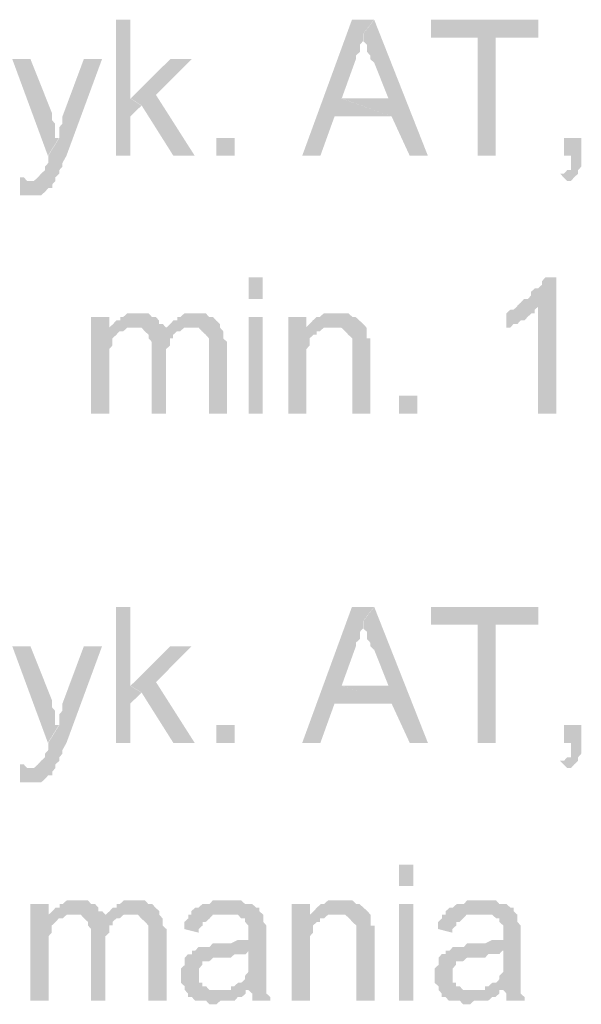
# Model space of a CAD drawing. Header units: millimetres. Extents: x -523 to 1404227, y -783705 to 1038705.
# Tile 163 of 256: x 404991 to 405656, y 234971 to 236136. Entities that reach past the tile are written whole.
import ezdxf

# ---------------------------------------------------------------- set-up
doc = ezdxf.new("R2010")
doc.units = ezdxf.units.MM
doc.linetypes.add('ACAD_ISO08W100', pattern=[36, 24, -3, 6, -3])
doc.layers.add('!!ELEKTRYKA', color=7, linetype='Continuous')

msp = doc.modelspace()

# ---------------------------------------------------------------- hatches: boundary and pattern name
at = {"layer": '!!ELEKTRYKA', "linetype": 'ACAD_ISO08W100'}
for points in [[(405122.39, 236135.47), (405105.55, 236135.47), (405105.55, 235974.56), (405122.39, 235974.56), (405122.39, 236021.15), (405135.48, 236033.87), (405122.39, 236042.29)], [(405410.68, 236135.51), (405384.53, 236135.51), (405325.67, 235974.56), (405347.16, 235974.56), (405363.97, 236021.18), (405431.23, 236021.18), (405372.38, 236042.29), (405389.2, 236088.9), (405389.2, 236088.9), (405389.2, 236093.1), (405393.87, 236097.4), (405393.87, 236101.61), (405393.87, 236105.81), (405397.6, 236110.11), (405397.6, 236114.31), (405397.6, 236118.51)], [(405410.89, 236135.43), (405397.81, 236118.53), (405397.81, 236114.23), (405397.81, 236110.03), (405402.48, 236105.83), (405402.48, 236101.53), (405402.48, 236097.33), (405406.22, 236093.13), (405406.22, 236088.83), (405410.89, 236084.63), (405427.7, 236042.33), (405372.6, 236042.33), (405431.43, 236021.13), (405452.91, 235974.53), (405474.39, 235974.53)], [(405605.09, 236135.42), (405478.18, 236135.42), (405478.18, 236114.33), (405533.23, 236114.33), (405533.23, 235974.63), (405554.7, 235974.63), (405554.7, 236114.33), (405605.09, 236114.33)], [(405004.25, 236088.9), (404982.72, 236088.9), (405024.85, 235974.58), (405037.96, 235995.74), (405033.28, 235995.74), (405033.28, 236004.26), (405033.28, 236008.48), (405033.28, 236012.69), (405029.53, 236016.9), (405029.53, 236021.21), (405029.53, 236025.42)], [(405088.9, 236088.91), (405067.37, 236088.91), (405042.1, 236021.13), (405042.1, 236021.13), (405042.1, 236016.92), (405042.1, 236012.71), (405038.35, 236008.4), (405038.35, 236004.19), (405038.35, 235999.98), (405038.35, 235995.76), (405025.25, 235974.61), (405025.25, 235974.61), (405025.25, 235970.3), (405025.25, 235966.09), (405021.5, 235961.87), (405021.5, 235957.66), (405016.82, 235953.45), (405016.82, 235953.45), (405016.82, 235953.45), (405013.08, 235949.14), (405013.08, 235949.14), (405008.4, 235944.93), (404999.97, 235944.93), (405033.67, 235944.93), (405033.67, 235949.14), (405033.67, 235949.14), (405038.35, 235953.45), (405038.35, 235957.66), (405042.1, 235961.87), (405042.1, 235966.09), (405046.78, 235974.61)], [(405194.82, 236088.89), (405169.57, 236088.89), (405122.8, 236042.3), (405135.89, 236033.89), (405173.31, 235974.58), (405198.57, 235974.58), (405152.73, 236046.51)], [(405655.85, 235995.74), (405635.34, 235995.74), (405635.34, 235974.58), (405643.73, 235974.58), (405643.73, 235970.39), (405643.73, 235966.1), (405643.73, 235961.9), (405643.73, 235957.62), (405639.07, 235957.62), (405635.34, 235953.42), (405630.68, 235953.42), (405639.07, 235944.94), (405639.07, 235944.94), (405643.73, 235944.94), (405647.46, 235949.22), (405647.46, 235949.22), (405652.12, 235953.42), (405652.12, 235957.62), (405655.85, 235961.9), (405655.85, 235966.1), (405655.85, 235970.39), (405655.85, 235974.58)], [(404991.69, 235949.15), (404991.69, 235927.99), (404996.37, 235927.99), (405000.12, 235927.99), (405004.8, 235927.99), (405008.54, 235927.99), (405013.22, 235927.99), (405016.97, 235927.99), (405021.65, 235932.21), (405021.65, 235932.21), (405025.39, 235936.42), (405030.07, 235936.42), (405030.07, 235940.72), (405033.82, 235944.94), (405000.12, 235944.94), (405000.12, 235944.94), (404996.37, 235949.15)], [(405626.24, 235830.69), (405613.19, 235830.69), (405613.19, 235830.69), (405609.46, 235826.4), (405609.46, 235822.21), (405604.79, 235818.01), (405601.06, 235818.01), (405596.4, 235813.72), (405596.4, 235809.52), (405592.67, 235805.23), (405588.01, 235805.23), (405584.28, 235801.04), (405584.28, 235801.04), (405579.61, 235796.84), (405604.79, 235796.84), (405604.79, 235669.82), (405626.24, 235669.82)], [(405580.25, 235796.8), (405575.59, 235792.51), (405571.86, 235792.51), (405567.19, 235788.31), (405567.19, 235771.34), (405567.19, 235771.34), (405571.86, 235771.34), (405575.59, 235775.63), (405580.25, 235775.63), (405583.98, 235779.82), (405588.64, 235779.82), (405588.64, 235779.82), (405592.37, 235784.11), (405597.04, 235788.31), (405600.77, 235788.31), (405600.77, 235792.51), (405605.43, 235796.8)], [(405097.4, 235784.1), (405075.88, 235784.1), (405075.88, 235669.76), (405097.4, 235669.76), (405097.4, 235729.08), (405097.4, 235733.29), (405097.4, 235737.5), (405097.4, 235741.72), (405097.4, 235746.02), (405101.14, 235750.23), (405101.14, 235754.44), (405101.14, 235758.65), (405105.82, 235762.96), (405105.82, 235762.96), (405109.56, 235767.17), (405114.24, 235767.17), (405097.4, 235771.38)], [(405130.95, 235788.31), (405127.2, 235788.31), (405122.53, 235788.31), (405118.79, 235788.31), (405114.11, 235784.1), (405110.37, 235784.1), (405110.37, 235779.89), (405105.69, 235779.89), (405101.95, 235775.58), (405097.27, 235771.37), (405127.2, 235771.37), (405127.2, 235771.37), (405130.95, 235771.37), (405135.62, 235771.37), (405139.37, 235767.16), (405164.63, 235767.16), (405164.63, 235771.37), (405160.88, 235775.58), (405156.21, 235775.58), (405156.21, 235779.89), (405152.46, 235784.1), (405152.46, 235784.1), (405147.79, 235784.1), (405144.04, 235788.31), (405139.37, 235788.31), (405135.62, 235788.31)], [(405198.56, 235788.3), (405194.82, 235788.3), (405190.14, 235788.3), (405186.4, 235788.3), (405181.72, 235784.09), (405177.98, 235784.09), (405177.98, 235779.88), (405173.31, 235779.88), (405169.57, 235775.58), (405164.89, 235771.37), (405194.82, 235771.37), (405198.56, 235771.37), (405203.23, 235771.37), (405206.97, 235767.16), (405206.97, 235767.16), (405211.65, 235762.95), (405215.39, 235758.65), (405215.39, 235758.65), (405215.39, 235754.44), (405215.39, 235750.24), (405215.39, 235741.73), (405215.39, 235669.82), (405236.9, 235669.82), (405236.9, 235750.24), (405236.9, 235750.24), (405236.9, 235754.44), (405232.22, 235758.65), (405232.22, 235767.16), (405232.22, 235767.16), (405228.48, 235771.37), (405228.48, 235775.58), (405223.81, 235779.88), (405223.81, 235779.88), (405220.07, 235784.09), (405215.39, 235784.09), (405211.65, 235788.3), (405206.97, 235788.3), (405203.23, 235788.3)], [(405330.6, 235784.09), (405309.11, 235784.09), (405309.11, 235669.74), (405330.6, 235669.74), (405330.6, 235733.27), (405330.6, 235737.47), (405330.6, 235741.77), (405330.6, 235745.98), (405334.34, 235750.18), (405334.34, 235754.38), (405334.34, 235758.68), (405339.01, 235762.89), (405339.01, 235762.89), (405342.75, 235762.89), (405342.75, 235767.09), (405347.42, 235767.09), (405330.6, 235767.09)], [(405363.44, 235788.34), (405363.44, 235788.34), (405359.71, 235788.34), (405355.04, 235788.34), (405351.3, 235788.34), (405346.63, 235784.14), (405342.89, 235784.14), (405338.22, 235779.84), (405338.22, 235779.84), (405334.49, 235775.64), (405329.81, 235771.43), (405359.71, 235771.43), (405363.44, 235771.43), (405368.11, 235771.43), (405371.85, 235771.43), (405376.52, 235767.14), (405376.52, 235767.14), (405380.26, 235762.93), (405384.93, 235758.73), (405384.93, 235758.73), (405384.93, 235754.43), (405384.93, 235750.23), (405384.93, 235746.03), (405384.93, 235741.73), (405384.93, 235669.8), (405406.41, 235669.8), (405406.41, 235741.73), (405406.41, 235741.73), (405406.41, 235750.23), (405406.41, 235754.43), (405406.41, 235758.73), (405401.74, 235758.73), (405401.74, 235762.93), (405401.74, 235767.14), (405401.74, 235771.43), (405398.01, 235775.64), (405398.01, 235775.64), (405393.33, 235779.84), (405388.66, 235784.14), (405384.93, 235784.14), (405384.93, 235784.14), (405380.26, 235788.34), (405376.52, 235788.34), (405368.11, 235788.34)], [(405097.27, 235771.37), (405097.27, 235771.37), (405114.11, 235767.16), (405118.79, 235771.37), (405122.53, 235771.37), (405127.2, 235771.37)], [(405164.61, 235771.42), (405164.61, 235767.12), (405139.36, 235767.12), (405144.04, 235762.91), (405144.04, 235762.91), (405144.04, 235758.7), (405147.78, 235754.49), (405147.78, 235750.19), (405147.78, 235745.98), (405147.78, 235669.76), (405164.61, 235669.76), (405164.61, 235737.56), (405164.61, 235737.56), (405164.61, 235745.98), (405169.29, 235750.19), (405169.29, 235754.49), (405169.29, 235758.7), (405173.03, 235758.7), (405173.03, 235762.91), (405173.03, 235762.91), (405177.71, 235767.12), (405181.45, 235767.12), (405186.12, 235771.42), (405189.87, 235771.42), (405194.54, 235771.42)], [(405329.81, 235771.43), (405329.81, 235767.14), (405346.63, 235767.14), (405351.3, 235771.43), (405355.04, 235771.43), (405359.71, 235771.43)], [(405122.39, 235441.15), (405105.55, 235441.15), (405105.55, 235280.34), (405122.39, 235280.34), (405122.39, 235326.92), (405135.48, 235339.55), (405122.39, 235348.07)], [(405410.68, 235441.17), (405384.53, 235441.17), (405325.67, 235280.31), (405347.16, 235280.31), (405363.97, 235326.92), (405431.23, 235326.92), (405372.38, 235348.04), (405389.2, 235394.65), (405389.2, 235394.65), (405389.2, 235398.85), (405393.87, 235403.06), (405393.87, 235407.35), (405393.87, 235411.56), (405397.6, 235415.76), (405397.6, 235420.06), (405397.6, 235424.26)], [(405410.89, 235441.11), (405397.81, 235424.21), (405397.81, 235420.01), (405397.81, 235415.71), (405402.48, 235411.51), (405402.48, 235407.31), (405402.48, 235403.01), (405406.22, 235398.81), (405406.22, 235394.61), (405410.89, 235390.31), (405427.7, 235348.01), (405372.6, 235348.01), (405431.43, 235326.81), (405452.91, 235280.3), (405474.39, 235280.3)], [(405605.09, 235441.21), (405478.18, 235441.21), (405478.18, 235420.03), (405533.23, 235420.03), (405533.23, 235280.33), (405554.7, 235280.33), (405554.7, 235420.03), (405605.09, 235420.03)], [(405004.25, 235394.58), (404982.72, 235394.58), (405024.85, 235280.36), (405037.96, 235301.52), (405033.28, 235301.52), (405033.28, 235309.95), (405033.28, 235314.16), (405033.28, 235318.37), (405029.53, 235322.68), (405029.53, 235326.89), (405029.53, 235331.1)], [(405088.9, 235394.58), (405067.37, 235394.58), (405042.1, 235326.89), (405042.1, 235326.89), (405042.1, 235322.59), (405042.1, 235318.37), (405038.35, 235314.16), (405038.35, 235309.95), (405038.35, 235305.74), (405038.35, 235301.43), (405025.25, 235280.27), (405025.25, 235280.27), (405025.25, 235276.06), (405025.25, 235271.85), (405021.5, 235267.64), (405021.5, 235263.33), (405016.82, 235259.12), (405016.82, 235259.12), (405016.82, 235259.12), (405013.08, 235254.9), (405013.08, 235254.9), (405008.4, 235250.69), (404999.97, 235250.69), (405033.67, 235250.69), (405033.67, 235254.9), (405033.67, 235254.9), (405038.35, 235259.12), (405038.35, 235263.33), (405042.1, 235267.64), (405042.1, 235271.85), (405046.78, 235280.27)], [(405194.82, 235394.55), (405169.57, 235394.55), (405122.8, 235348.06), (405135.89, 235339.55), (405173.31, 235280.25), (405198.57, 235280.25), (405152.73, 235352.27)], [(405655.85, 235301.49), (405635.34, 235301.49), (405635.34, 235280.32), (405643.73, 235280.32), (405643.73, 235276.03), (405643.73, 235271.84), (405643.73, 235267.64), (405643.73, 235263.36), (405639.07, 235263.36), (405635.34, 235259.16), (405630.68, 235259.16), (405639.07, 235250.68), (405639.07, 235250.68), (405643.73, 235250.68), (405647.46, 235254.87), (405647.46, 235254.87), (405652.12, 235259.16), (405652.12, 235263.36), (405655.85, 235267.64), (405655.85, 235271.84), (405655.85, 235276.03), (405655.85, 235280.32)], [(404991.69, 235254.87), (404991.69, 235233.72), (404996.37, 235233.72), (405000.12, 235233.72), (405004.8, 235233.72), (405008.54, 235233.72), (405013.22, 235233.72), (405016.97, 235233.72), (405021.65, 235237.93), (405021.65, 235237.93), (405025.39, 235242.14), (405030.07, 235242.14), (405030.07, 235246.45), (405033.82, 235250.66), (405000.12, 235250.66), (405000.12, 235250.66), (404996.37, 235254.87)], [(405059.2, 235094.05), (405055.45, 235094.05), (405050.77, 235094.05), (405047.03, 235094.05), (405042.35, 235089.74), (405038.61, 235089.74), (405038.61, 235085.53), (405033.93, 235085.53), (405030.18, 235081.32), (405025.5, 235077.11), (405055.45, 235077.11), (405055.45, 235077.11), (405059.2, 235077.11), (405063.88, 235077.11), (405067.62, 235072.8), (405092.89, 235072.8), (405092.89, 235077.11), (405089.15, 235081.32), (405084.47, 235081.32), (405084.47, 235085.53), (405080.73, 235089.74), (405080.73, 235089.74), (405076.05, 235089.74), (405072.3, 235094.05), (405067.62, 235094.05), (405063.88, 235094.05)], [(405368.27, 235094.03), (405368.27, 235094.03), (405364.54, 235094.03), (405359.87, 235094.03), (405356.13, 235094.03), (405351.46, 235089.73), (405347.72, 235089.73), (405343.05, 235085.53), (405343.05, 235085.53), (405339.32, 235081.33), (405334.65, 235077.03), (405364.54, 235077.03), (405368.27, 235077.03), (405372.94, 235077.03), (405376.68, 235077.03), (405381.35, 235072.83), (405381.35, 235072.83), (405385.09, 235068.62), (405389.76, 235064.32), (405389.76, 235064.32), (405389.76, 235060.12), (405389.76, 235055.92), (405389.76, 235051.71), (405389.76, 235047.42), (405389.76, 234975.49), (405411.24, 234975.49), (405411.24, 235047.42), (405411.24, 235047.42), (405411.24, 235055.92), (405411.24, 235060.12), (405411.24, 235064.32), (405406.57, 235064.32), (405406.57, 235068.62), (405406.57, 235072.83), (405406.57, 235077.03), (405402.83, 235081.33), (405402.83, 235081.33), (405398.16, 235085.53), (405393.49, 235089.73), (405389.76, 235089.73), (405389.76, 235089.73), (405385.09, 235094.03), (405381.35, 235094.03), (405372.94, 235094.03)], [(405025.64, 235089.84), (405004.11, 235089.84), (405004.11, 234975.54), (405025.64, 234975.54), (405025.64, 235034.79), (405025.64, 235039.01), (405025.64, 235043.22), (405025.64, 235047.43), (405025.64, 235051.74), (405029.39, 235055.95), (405029.39, 235060.16), (405029.39, 235064.37), (405034.07, 235068.59), (405034.07, 235068.59), (405037.81, 235072.89), (405042.49, 235072.89), (405025.64, 235077.11)], [(405126.81, 235093.98), (405123.07, 235093.98), (405118.39, 235093.98), (405114.65, 235093.98), (405109.97, 235089.77), (405106.23, 235089.77), (405106.23, 235085.56), (405101.55, 235085.56), (405097.81, 235081.35), (405093.13, 235077.04), (405123.07, 235077.04), (405126.81, 235077.04), (405131.49, 235077.04), (405135.23, 235072.83), (405135.23, 235072.83), (405139.91, 235068.62), (405143.65, 235064.41), (405143.65, 235064.41), (405143.65, 235060.11), (405143.65, 235055.9), (405143.65, 235047.48), (405143.65, 234975.44), (405165.17, 234975.44), (405165.17, 235055.9), (405165.17, 235055.9), (405165.17, 235060.11), (405160.49, 235064.41), (405160.49, 235072.83), (405160.49, 235072.83), (405156.75, 235077.04), (405156.75, 235081.35), (405152.07, 235085.56), (405152.07, 235085.56), (405148.33, 235089.77), (405143.65, 235089.77), (405139.91, 235093.98), (405135.23, 235093.98), (405131.49, 235093.98)], [(405236.64, 235094), (405232.9, 235094), (405228.22, 235094), (405224.48, 235094), (405219.81, 235094), (405216.07, 235089.79), (405211.39, 235089.79), (405207.65, 235089.79), (405202.98, 235085.59), (405199.24, 235085.59), (405194.56, 235081.38), (405194.56, 235077.08), (405232.9, 235077.08), (405236.64, 235077.08), (405241.31, 235077.08), (405245.05, 235077.08), (405249.73, 235077.08), (405253.47, 235072.87), (405258.14, 235072.87), (405258.14, 235068.66), (405258.14, 235068.66), (405261.88, 235064.36), (405261.88, 235060.15), (405261.88, 235055.95), (405261.88, 235055.95), (405261.88, 235047.44), (405258.14, 235047.44), (405253.47, 235047.44), (405253.47, 235047.44), (405249.73, 235047.44), (405241.31, 235043.23), (405236.64, 235043.23), (405232.9, 235043.23), (405228.22, 235043.23), (405219.81, 235043.23), (405216.07, 235039.03), (405211.39, 235039.03), (405211.39, 235039.03), (405207.65, 235039.03), (405202.98, 235039.03), (405199.24, 235034.72), (405261.88, 235034.72), (405261.88, 235026.31), (405261.88, 235022.1), (405261.88, 235017.8), (405261.88, 235013.59), (405261.88, 235009.39), (405258.14, 235005.09), (405258.14, 235005.09), (405258.14, 235000.88), (405253.47, 234996.67), (405249.73, 234996.67), (405245.05, 234992.46), (405241.31, 234992.46), (405241.31, 234988.16), (405261.88, 234988.16), (405261.88, 234988.16), (405266.56, 234983.96), (405266.56, 234979.75), (405266.56, 234975.45), (405288.06, 234975.45), (405288.06, 234975.45), (405288.06, 234979.75), (405283.38, 234983.96), (405283.38, 234988.16), (405283.38, 234992.46), (405283.38, 234992.46), (405283.38, 234996.67), (405283.38, 235000.88), (405283.38, 235005.09), (405283.38, 235009.39), (405283.38, 235017.8), (405283.38, 235022.1), (405283.38, 235051.74), (405283.38, 235051.74), (405283.38, 235055.95), (405283.38, 235060.15), (405283.38, 235064.36), (405279.64, 235068.66), (405279.64, 235068.66), (405279.64, 235072.87), (405279.64, 235077.08), (405274.97, 235081.38), (405274.97, 235085.59), (405271.23, 235085.59), (405266.56, 235089.79), (405261.88, 235089.79), (405258.14, 235089.79), (405253.47, 235094), (405249.73, 235094), (405245.05, 235094), (405241.31, 235094)], [(405334.74, 235089.83), (405313.25, 235089.83), (405313.25, 234975.48), (405334.74, 234975.48), (405334.74, 235039.01), (405334.74, 235043.21), (405334.74, 235047.42), (405334.74, 235051.72), (405338.48, 235055.92), (405338.48, 235060.12), (405338.48, 235064.42), (405343.15, 235068.62), (405343.15, 235068.62), (405346.89, 235068.62), (405346.89, 235072.83), (405351.56, 235072.83), (405334.74, 235072.83)], [(405537.42, 235093.99), (405533.68, 235093.99), (405529.02, 235093.99), (405525.29, 235093.99), (405520.62, 235093.99), (405516.89, 235089.79), (405512.22, 235089.79), (405508.49, 235089.79), (405503.82, 235085.59), (405500.09, 235085.59), (405495.43, 235081.3), (405495.43, 235077.1), (405533.68, 235077.1), (405537.42, 235077.1), (405542.08, 235077.1), (405545.81, 235077.1), (405550.48, 235077.1), (405555.15, 235072.81), (405558.88, 235072.81), (405558.88, 235068.61), (405558.88, 235068.61), (405563.54, 235064.41), (405563.54, 235060.12), (405563.54, 235055.92), (405563.54, 235055.92), (405563.54, 235047.43), (405558.88, 235047.43), (405555.15, 235047.43), (405555.15, 235047.43), (405550.48, 235047.43), (405542.08, 235043.23), (405537.42, 235043.23), (405533.68, 235043.23), (405529.02, 235043.23), (405520.62, 235043.23), (405516.89, 235038.93), (405512.22, 235038.93), (405512.22, 235038.93), (405508.49, 235038.93), (405503.82, 235038.93), (405500.09, 235034.74), (405563.54, 235034.74), (405563.54, 235026.24), (405563.54, 235022.05), (405563.54, 235017.85), (405563.54, 235013.55), (405563.54, 235009.36), (405558.88, 235005.06), (405558.88, 235005.06), (405558.88, 235000.86), (405555.15, 234996.66), (405550.48, 234996.66), (405545.81, 234992.37), (405542.08, 234992.37), (405542.08, 234988.17), (405563.54, 234988.17), (405563.54, 234988.17), (405567.28, 234983.97), (405567.28, 234979.68), (405567.28, 234975.48), (405588.74, 234975.48), (405588.74, 234975.48), (405588.74, 234979.68), (405584.07, 234983.97), (405584.07, 234988.17), (405584.07, 234992.37), (405584.07, 234992.37), (405584.07, 234996.66), (405584.07, 235000.86), (405584.07, 235005.06), (405584.07, 235009.36), (405584.07, 235017.85), (405584.07, 235022.05), (405584.07, 235051.72), (405584.07, 235051.72), (405584.07, 235055.92), (405584.07, 235060.12), (405584.07, 235064.41), (405580.34, 235068.61), (405580.34, 235068.61), (405580.34, 235072.81), (405580.34, 235077.1), (405575.67, 235081.3), (405575.67, 235085.59), (405571.94, 235085.59), (405567.28, 235089.79), (405563.54, 235089.79), (405558.88, 235089.79), (405555.15, 235093.99), (405550.48, 235093.99), (405545.81, 235093.99), (405542.08, 235093.99)], [(405025.5, 235077.11), (405025.5, 235077.11), (405042.35, 235072.8), (405047.03, 235077.11), (405050.77, 235077.11), (405055.45, 235077.11)], [(405092.86, 235077.07), (405092.86, 235072.86), (405067.6, 235072.86), (405072.27, 235068.65), (405072.27, 235068.65), (405072.27, 235064.44), (405076.02, 235060.13), (405076.02, 235055.92), (405076.02, 235051.71), (405076.02, 234975.45), (405092.86, 234975.45), (405092.86, 235043.2), (405092.86, 235043.2), (405092.86, 235051.71), (405097.54, 235055.92), (405097.54, 235060.13), (405097.54, 235064.44), (405101.28, 235064.44), (405101.28, 235068.65), (405101.28, 235068.65), (405105.96, 235072.86), (405109.7, 235072.86), (405114.38, 235077.07), (405118.12, 235077.07), (405122.8, 235077.07)], [(405194.7, 235077.04), (405190.96, 235077.04), (405190.96, 235072.83), (405186.28, 235068.62), (405186.28, 235064.42), (405186.28, 235060.12), (405203.11, 235055.91), (405203.11, 235060.12), (405207.79, 235064.42), (405207.79, 235068.62), (405211.53, 235068.62), (405216.2, 235072.83), (405216.2, 235072.83), (405219.94, 235077.04), (405224.62, 235077.04), (405228.36, 235077.04), (405233.03, 235077.04)], [(405334.65, 235077.03), (405334.65, 235072.83), (405351.46, 235072.83), (405356.13, 235077.03), (405359.87, 235077.03), (405364.54, 235077.03)], [(405494.85, 235077.11), (405491.12, 235077.11), (405491.12, 235072.91), (405486.46, 235068.62), (405486.46, 235064.42), (405486.46, 235060.22), (405503.25, 235055.93), (405503.25, 235060.22), (405507.92, 235064.42), (405507.92, 235068.62), (405511.65, 235068.62), (405516.32, 235072.91), (405516.32, 235072.91), (405520.05, 235077.11), (405524.72, 235077.11), (405528.45, 235077.11), (405533.11, 235077.11)], [(405198.97, 235034.71), (405195.23, 235034.71), (405195.23, 235030.5), (405190.56, 235030.5), (405186.82, 235026.29), (405186.82, 235022.09), (405186.82, 235017.79), (405182.14, 235013.58), (405182.14, 235009.37), (405182.14, 235005.07), (405182.14, 235005.07), (405182.14, 235000.86), (405182.14, 234996.65), (405186.82, 234992.45), (405186.82, 234988.15), (405190.56, 234983.94), (405190.56, 234983.94), (405190.56, 234979.73), (405195.23, 234979.73), (405198.97, 234975.43), (405203.65, 234975.43), (405207.39, 234975.43), (405212.06, 234975.43), (405215.8, 234971.22), (405220.48, 234971.22), (405224.22, 234971.22), (405228.89, 234975.43), (405232.63, 234975.43), (405237.31, 234975.43), (405241.05, 234975.43), (405245.73, 234975.43), (405249.47, 234979.73), (405254.14, 234979.73), (405258.82, 234983.94), (405258.82, 234988.15), (405224.22, 234988.15), (405224.22, 234988.15), (405220.48, 234988.15), (405215.8, 234988.15), (405212.06, 234992.45), (405207.39, 234992.45), (405207.39, 234996.65), (405203.65, 234996.65), (405203.65, 235000.86), (405203.65, 235005.07), (405203.65, 235009.37), (405203.65, 235013.58), (405207.39, 235017.79), (405207.39, 235017.79), (405207.39, 235022.09), (405212.06, 235022.09), (405215.8, 235022.09), (405220.48, 235026.29), (405224.22, 235026.29), (405228.89, 235026.29), (405232.63, 235026.29), (405237.31, 235026.29), (405241.05, 235026.29), (405245.73, 235030.5), (405249.47, 235030.5), (405254.14, 235030.5), (405258.82, 235030.5), (405262.56, 235034.71)], [(405499.11, 235034.78), (405495.38, 235034.78), (405495.38, 235030.58), (405490.71, 235030.58), (405486.98, 235026.28), (405486.98, 235022.08), (405486.98, 235017.88), (405482.32, 235013.59), (405482.32, 235009.39), (405482.32, 235005.1), (405482.32, 235005.1), (405482.32, 235000.9), (405482.32, 234996.7), (405486.98, 234992.41), (405486.98, 234988.21), (405490.71, 234984.01), (405490.71, 234984.01), (405490.71, 234979.72), (405495.38, 234979.72), (405499.11, 234975.52), (405503.78, 234975.52), (405507.51, 234975.52), (405512.18, 234975.52), (405515.91, 234971.23), (405520.58, 234971.23), (405524.31, 234971.23), (405528.97, 234975.52), (405532.71, 234975.52), (405537.37, 234975.52), (405542.04, 234975.52), (405545.77, 234975.52), (405550.44, 234979.72), (405554.17, 234979.72), (405558.84, 234984.01), (405558.84, 234988.21), (405524.31, 234988.21), (405524.31, 234988.21), (405520.58, 234988.21), (405515.91, 234988.21), (405512.18, 234992.41), (405507.51, 234992.41), (405507.51, 234996.7), (405503.78, 234996.7), (405503.78, 235000.9), (405503.78, 235005.1), (405503.78, 235009.39), (405503.78, 235013.59), (405507.51, 235017.88), (405507.51, 235017.88), (405507.51, 235022.08), (405512.18, 235022.08), (405515.91, 235022.08), (405520.58, 235026.28), (405524.31, 235026.28), (405528.97, 235026.28), (405532.71, 235026.28), (405537.37, 235026.28), (405542.04, 235026.28), (405545.77, 235030.58), (405550.44, 235030.58), (405554.17, 235030.58), (405558.84, 235030.58), (405562.57, 235034.78)]]:
    msp.add_hatch(color=7, dxfattribs=at).paths.add_polyline_path(points)

# ---------------------------------------------------------------- linework, layer by layer
at = {"layer": '!!ELEKTRYKA', "color": 7, "linetype": 'ACAD_ISO08W100', "lineweight": -3}
for points in [[(405224.24, 235974.58), (405224.24, 235995.8), (405245.74, 235974.58), (405245.74, 235995.8)], [(405279.01, 235830.7), (405262.19, 235830.7), (405279.01, 235805.28), (405262.19, 235805.28)], [(405279.01, 235784.07), (405262.19, 235784.07), (405279.01, 235669.77), (405262.19, 235669.77)], [(405440.22, 235669.74), (405440.22, 235690.93), (405461.69, 235669.74), (405461.69, 235690.93)], [(405224.24, 235280.33), (405224.24, 235301.46), (405245.74, 235280.33), (405245.74, 235301.46)], [(405457.02, 235136.38), (405440.22, 235136.38), (405457.02, 235110.99), (405440.22, 235110.99)], [(405457.02, 235089.8), (405440.22, 235089.8), (405457.02, 234975.45), (405440.22, 234975.45)]]:
    msp.add_solid(points, dxfattribs=at)

doc.saveas('drawing.dxf')
